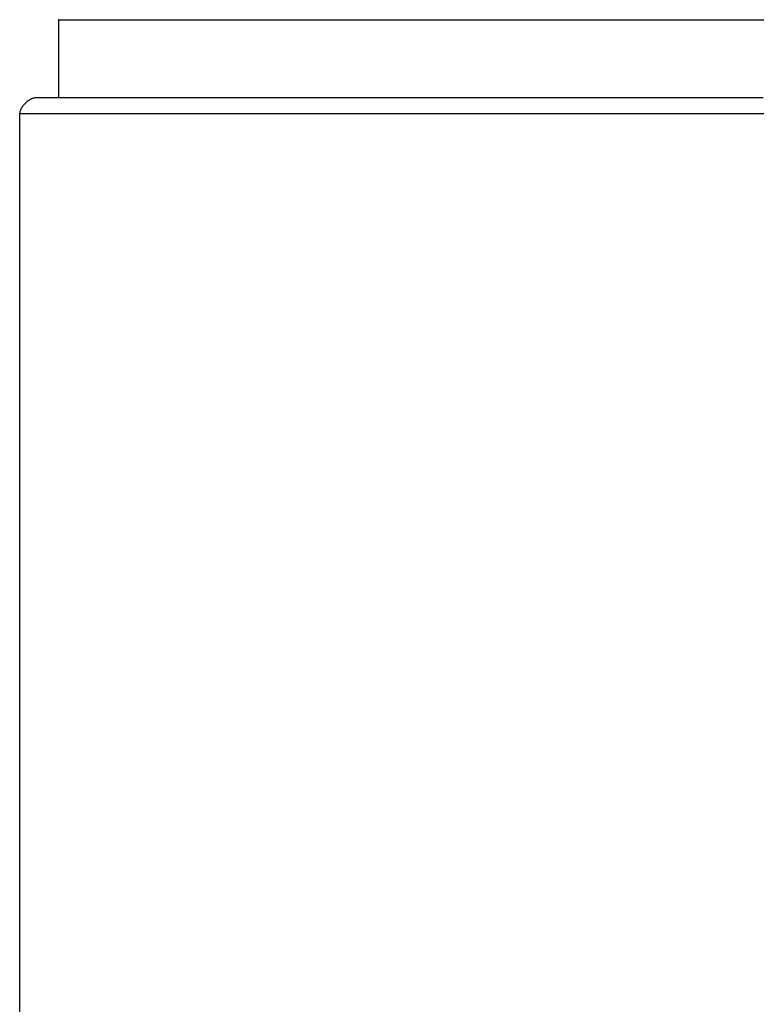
# Model space of a CAD drawing. Header units: millimetres. Extents: x 364 to 1163, y -230 to 1292.
# Tile 38 of 39: x 1041.66 to 1046.37, y 524.24 to 530.53. Entities that reach past the tile are written whole.
import ezdxf

# ---------------------------------------------------------------- set-up
doc = ezdxf.new("R2010")
doc.units = ezdxf.units.MM
doc.layers.add('Make2D$Visible$Curves', color=7, linetype='Continuous', true_color=0x000000)
doc.layers.add('Make2D$Visible$Tangents', color=7, linetype='Continuous', true_color=0x000000)

msp = doc.modelspace()

# ---------------------------------------------------------------- linework, layer by layer
at = {"layer": 'Make2D$Visible$Curves', "color": 18, "lineweight": -3, "true_color": 0x000000}
msp.add_rational_spline([(1041.9114, 530.5322), (1041.9114, 530.5322), (1046.4114, 530.5322), (1050.9114, 530.5322), (1050.9114, 530.5322)], [1, 0.707106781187, 1, 0.707106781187, 1], degree=2, knots=[-14.137167, -14.137167, -14.137167, -7.068583, -7.068583, 0, 0, 0], dxfattribs=at)
for points, degree in [([(1041.9114, 530.0322), (1041.9114, 530.5322)], 1), ([(1041.7714, 530.0322), (1041.7648, 530.0322), (1041.7614, 530.0322), (1041.7614, 530.0322)], 3), ([(1042.1749, 530.0322), (1042.1543, 530.0322), (1042.1345, 530.0322), (1042.1154, 530.0322)], 3), ([(1042.2326, 530.0322), (1042.2128, 530.0322), (1042.1936, 530.0322), (1042.1749, 530.0322)], 3), ([(1042.2384, 530.0322), (1042.2365, 530.0322), (1042.2345, 530.0322), (1042.2326, 530.0322)], 3), ([(1042.2411, 530.0322), (1042.2403, 530.0322), (1042.2394, 530.0322), (1042.2384, 530.0322)], 3), ([(1043.1234, 530.0322), (1043.103, 530.0322), (1043.0828, 530.0322), (1043.0628, 530.0322)], 3), ([(1043.231, 530.0322), (1043.1945, 530.0322), (1043.1587, 530.0322), (1043.1234, 530.0322)], 3), ([(1043.3312, 530.0322), (1043.2973, 530.0322), (1043.2639, 530.0322), (1043.231, 530.0322)], 3), ([(1043.341, 530.0322), (1043.3377, 530.0322), (1043.3344, 530.0322), (1043.3312, 530.0322)], 3), ([(1044.6319, 530.0322), (1044.6053, 530.0322), (1044.5788, 530.0322), (1044.5524, 530.0322)], 3), ([(1044.7712, 530.0322), (1044.7245, 530.0322), (1044.678, 530.0322), (1044.6319, 530.0322)], 3), ([(1044.8987, 530.0322), (1044.8559, 530.0322), (1044.8134, 530.0322), (1044.7712, 530.0322)], 3), ([(1044.9111, 530.0322), (1044.9069, 530.0322), (1044.9028, 530.0322), (1044.8987, 530.0322)], 3), ([(1046.4114, 530.0322), (1046.3826, 530.0322), (1046.3538, 530.0322), (1046.325, 530.0322)], 3), ([(1041.6614, 504.488), (1041.6614, 529.9322)], 1)]:
    msp.add_open_spline(points, degree=degree, dxfattribs=at)
msp.add_rational_spline([(1041.7614, 530.0322), (1041.6614, 530.0322), (1041.6614, 529.9322)], [1, 0.428571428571, 1], degree=2, dxfattribs=at)
for points, knots in [([(1042.1154, 530.0322), (1042.0968, 530.0322), (1042.0781, 530.0322), (1042.0595, 530.0322), (1042.0424, 530.0322), (1042.0254, 530.0322), (1042.0083, 530.0322), (1041.9928, 530.0322), (1041.9773, 530.0322), (1041.9618, 530.0322), (1041.9479, 530.0322), (1041.934, 530.0322), (1041.9201, 530.0322), (1041.9078, 530.0322), (1041.8955, 530.0322), (1041.8832, 530.0322), (1041.8725, 530.0322), (1041.8618, 530.0322), (1041.8511, 530.0322), (1041.842, 530.0322), (1041.8329, 530.0322), (1041.8238, 530.0322), (1041.8163, 530.0322), (1041.8089, 530.0322), (1041.8014, 530.0322), (1041.7956, 530.0322), (1041.7898, 530.0322), (1041.784, 530.0322), (1041.7798, 530.0322), (1041.7756, 530.0322), (1041.7715, 530.0322), (1041.7715, 530.0322), (1041.7714, 530.0322), (1041.7714, 530.0322)], [12.781962, 12.781962, 12.781962, 12.781962, 13.781962, 13.781962, 13.781962, 14.781962, 14.781962, 14.781962, 15.781962, 15.781962, 15.781962, 16.781962, 16.781962, 16.781962, 17.781962, 17.781962, 17.781962, 18.781962, 18.781962, 18.781962, 19.781962, 19.781962, 19.781962, 20.781962, 20.781962, 20.781962, 21.781962, 21.781962, 21.781962, 22.781962, 22.781962, 22.781962, 22.786758, 22.786758, 22.786758, 22.786758]), ([(1042.258, 530.0322), (1042.2559, 530.0322), (1042.2516, 530.0322), (1042.2474, 530.0322), (1042.2432, 530.0322), (1042.2411, 530.0322)], [12.43959114, 12.43959114, 12.43959114, 12.43959114, 12.45861154, 12.45861154, 12.47763193, 12.47763193, 12.47763193, 12.47763193]), ([(1042.3657, 530.0322), (1042.3634, 530.0322), (1042.3587, 530.0322), (1042.354, 530.0322), (1042.3494, 530.0322), (1042.3448, 530.0322), (1042.3402, 530.0322), (1042.3356, 530.0322), (1042.331, 530.0322), (1042.3264, 530.0322), (1042.3219, 530.0322), (1042.3174, 530.0322), (1042.3129, 530.0322), (1042.3084, 530.0322), (1042.3039, 530.0322), (1042.2995, 530.0322), (1042.295, 530.0322), (1042.2906, 530.0322), (1042.2862, 530.0322), (1042.2818, 530.0322), (1042.2775, 530.0322), (1042.2731, 530.0322), (1042.2688, 530.0322), (1042.2645, 530.0322), (1042.2602, 530.0322), (1042.258, 530.0322)], [12.211345, 12.211345, 12.211345, 12.211345, 12.2303656, 12.2303656, 12.2493862, 12.2493862, 12.2684069, 12.2684069, 12.2874275, 12.2874275, 12.3064481, 12.3064481, 12.3254688, 12.3254688, 12.3444892, 12.3444892, 12.3635096, 12.3635096, 12.38253, 12.38253, 12.4015503, 12.4015503, 12.4205707, 12.4205707, 12.4395911, 12.4395911, 12.4395911, 12.4395911]), ([(1042.4135, 530.0322), (1042.411, 530.0322), (1042.4062, 530.0322), (1042.4014, 530.0322), (1042.3966, 530.0322), (1042.3918, 530.0322), (1042.387, 530.0322), (1042.3822, 530.0322), (1042.3775, 530.0322), (1042.3728, 530.0322), (1042.3681, 530.0322), (1042.3657, 530.0322)], [12.11624101, 12.11624101, 12.11624101, 12.11624101, 12.13526191, 12.13526191, 12.15428281, 12.15428281, 12.17330371, 12.17330371, 12.19232434, 12.19232434, 12.21134497, 12.21134497, 12.21134497, 12.21134497]), ([(1042.433, 530.0322), (1042.4306, 530.0322), (1042.4257, 530.0322), (1042.4208, 530.0322), (1042.4159, 530.0322), (1042.4135, 530.0322)], [12.07819922, 12.07819922, 12.07819922, 12.07819922, 12.09722012, 12.09722012, 12.11624101, 12.11624101, 12.11624101, 12.11624101]), ([(1042.5453, 530.0322), (1042.5427, 530.0322), (1042.5374, 530.0322), (1042.5322, 530.0322), (1042.5269, 530.0322), (1042.5217, 530.0322), (1042.5165, 530.0322), (1042.5113, 530.0322), (1042.5062, 530.0322), (1042.501, 530.0322), (1042.4959, 530.0322), (1042.4907, 530.0322), (1042.4856, 530.0322), (1042.4806, 530.0322), (1042.4755, 530.0322), (1042.4704, 530.0322), (1042.4654, 530.0322), (1042.4604, 530.0322), (1042.4554, 530.0322), (1042.4504, 530.0322), (1042.4454, 530.0322), (1042.4404, 530.0322), (1042.4355, 530.0322), (1042.433, 530.0322)], [11.868968, 11.868968, 11.868968, 11.868968, 11.8879891, 11.8879891, 11.9070101, 11.9070101, 11.9260312, 11.9260312, 11.9450523, 11.9450523, 11.9640733, 11.9640733, 11.9830944, 11.9830944, 12.0021155, 12.0021155, 12.0211365, 12.0211365, 12.0401574, 12.0401574, 12.0591783, 12.0591783, 12.0781992, 12.0781992, 12.0781992, 12.0781992]), ([(1042.5666, 530.0322), (1042.5639, 530.0322), (1042.5586, 530.0322), (1042.5533, 530.0322), (1042.548, 530.0322), (1042.5453, 530.0322)], [11.83092588, 11.83092588, 11.83092588, 11.83092588, 11.84994694, 11.84994694, 11.86896801, 11.86896801, 11.86896801, 11.86896801]), ([(1042.643, 530.0322), (1042.6402, 530.0322), (1042.6347, 530.0322), (1042.6292, 530.0322), (1042.6236, 530.0322), (1042.6181, 530.0322), (1042.6126, 530.0322), (1042.6072, 530.0322), (1042.6017, 530.0322), (1042.5963, 530.0322), (1042.5908, 530.0322), (1042.5854, 530.0322), (1042.58, 530.0322), (1042.5746, 530.0322), (1042.5693, 530.0322), (1042.5666, 530.0322)], [11.6977786, 11.6977786, 11.6977786, 11.6977786, 11.7167995, 11.7167995, 11.7358206, 11.7358206, 11.7548416, 11.7548416, 11.7738627, 11.7738627, 11.7928838, 11.7928838, 11.8119048, 11.8119048, 11.8309259, 11.8309259, 11.8309259, 11.8309259]), ([(1042.6995, 530.0322), (1042.6966, 530.0322), (1042.6909, 530.0322), (1042.6852, 530.0322), (1042.6796, 530.0322), (1042.6739, 530.0322), (1042.6682, 530.0322), (1042.6626, 530.0322), (1042.657, 530.0322), (1042.6514, 530.0322), (1042.6458, 530.0322), (1042.643, 530.0322)], [11.6026741, 11.6026741, 11.6026741, 11.6026741, 11.621695, 11.621695, 11.6407159, 11.6407159, 11.6597368, 11.6597368, 11.6787577, 11.6787577, 11.6977786, 11.6977786, 11.6977786, 11.6977786]), ([(1042.9789, 530.0322), (1042.9756, 530.0322), (1042.9692, 530.0322), (1042.9629, 530.0322), (1042.9565, 530.0322), (1042.9501, 530.0322), (1042.9438, 530.0322), (1042.9375, 530.0322), (1042.9312, 530.0322), (1042.9249, 530.0322), (1042.9186, 530.0322), (1042.9123, 530.0322), (1042.9061, 530.0322), (1042.8998, 530.0322), (1042.8936, 530.0322), (1042.8874, 530.0322), (1042.8812, 530.0322), (1042.875, 530.0322), (1042.8689, 530.0322), (1042.8627, 530.0322), (1042.8566, 530.0322), (1042.8505, 530.0322), (1042.8444, 530.0322), (1042.8383, 530.0322), (1042.8322, 530.0322), (1042.8261, 530.0322), (1042.8201, 530.0322), (1042.8141, 530.0322), (1042.808, 530.0322), (1042.802, 530.0322), (1042.7961, 530.0322), (1042.7901, 530.0322), (1042.7841, 530.0322), (1042.7782, 530.0322), (1042.7723, 530.0322), (1042.7664, 530.0322), (1042.7605, 530.0322), (1042.7546, 530.0322), (1042.7487, 530.0322), (1042.7429, 530.0322), (1042.737, 530.0322), (1042.7312, 530.0322), (1042.7254, 530.0322), (1042.7196, 530.0322), (1042.7139, 530.0322), (1042.7081, 530.0322), (1042.7024, 530.0322), (1042.6995, 530.0322)], [11.1652022, 11.1652022, 11.1652022, 11.1652022, 11.1842226, 11.1842226, 11.2032429, 11.2032429, 11.2222633, 11.2222633, 11.2412837, 11.2412837, 11.2603041, 11.2603041, 11.2793245, 11.2793245, 11.2983449, 11.2983449, 11.3173653, 11.3173653, 11.3363857, 11.3363857, 11.3554061, 11.3554061, 11.3744265, 11.3744265, 11.3934469, 11.3934469, 11.4124672, 11.4124672, 11.4314879, 11.4314879, 11.4505085, 11.4505085, 11.4695291, 11.4695291, 11.4885498, 11.4885498, 11.5075704, 11.5075704, 11.526591, 11.526591, 11.5456117, 11.5456117, 11.5646323, 11.5646323, 11.5836532, 11.5836532, 11.6026741, 11.6026741, 11.6026741, 11.6026741]), ([(1043.0628, 530.0322), (1043.0606, 530.0322), (1043.0583, 530.0322), (1043.0535, 530.0322), (1043.047, 530.0322), (1043.0404, 530.0322), (1043.0339, 530.0322), (1043.0273, 530.0322), (1043.0208, 530.0322), (1043.0143, 530.0322), (1043.0079, 530.0322), (1043.0014, 530.0322), (1042.9949, 530.0322), (1042.9885, 530.0322), (1042.9821, 530.0322), (1042.9789, 530.0322)], [11.0423507, 11.0423507, 11.0423507, 11.0423507, 11.0510785, 11.0510785, 11.0700993, 11.0700993, 11.0891202, 11.0891202, 11.108141, 11.108141, 11.1271614, 11.1271614, 11.1461818, 11.1461818, 11.1652022, 11.1652022, 11.1652022, 11.1652022]), ([(1043.8282, 530.0322), (1043.8242, 530.0322), (1043.8163, 530.0322), (1043.8085, 530.0322), (1043.8006, 530.0322), (1043.7927, 530.0322), (1043.7849, 530.0322), (1043.777, 530.0322), (1043.7692, 530.0322), (1043.7614, 530.0322), (1043.7536, 530.0322), (1043.7458, 530.0322), (1043.738, 530.0322), (1043.7302, 530.0322), (1043.7224, 530.0322), (1043.7147, 530.0322), (1043.7069, 530.0322), (1043.6992, 530.0322), (1043.6915, 530.0322), (1043.6838, 530.0322), (1043.6761, 530.0322), (1043.6684, 530.0322), (1043.6607, 530.0322), (1043.653, 530.0322), (1043.6454, 530.0322), (1043.6378, 530.0322), (1043.6301, 530.0322), (1043.6225, 530.0322), (1043.6149, 530.0322), (1043.6073, 530.0322), (1043.5997, 530.0322), (1043.5922, 530.0322), (1043.5846, 530.0322), (1043.577, 530.0322), (1043.5695, 530.0322), (1043.562, 530.0322), (1043.5545, 530.0322), (1043.547, 530.0322), (1043.5395, 530.0322), (1043.532, 530.0322), (1043.5245, 530.0322), (1043.5171, 530.0322), (1043.5097, 530.0322), (1043.5022, 530.0322), (1043.4948, 530.0322), (1043.4874, 530.0322), (1043.48, 530.0322), (1043.4726, 530.0322), (1043.4653, 530.0322), (1043.4579, 530.0322), (1043.4506, 530.0322), (1043.4432, 530.0322), (1043.4359, 530.0322), (1043.4286, 530.0322), (1043.4213, 530.0322), (1043.4141, 530.0322), (1043.4068, 530.0322), (1043.3995, 530.0322), (1043.3923, 530.0322), (1043.3851, 530.0322), (1043.3778, 530.0322), (1043.3706, 530.0322), (1043.3634, 530.0322), (1043.3563, 530.0322), (1043.3491, 530.0322), (1043.3443, 530.0322), (1043.3427, 530.0322), (1043.341, 530.0322)], [10.0429804, 10.0429804, 10.0429804, 10.0429804, 10.0620014, 10.0620014, 10.0810225, 10.0810225, 10.1000436, 10.1000436, 10.1190646, 10.1190646, 10.1380857, 10.1380857, 10.1571068, 10.1571068, 10.1761278, 10.1761278, 10.1951489, 10.1951489, 10.2141698, 10.2141698, 10.2331907, 10.2331907, 10.2522116, 10.2522116, 10.2712325, 10.2712325, 10.2902534, 10.2902534, 10.3092743, 10.3092743, 10.3282952, 10.3282952, 10.3473161, 10.3473161, 10.3663367, 10.3663367, 10.3853573, 10.3853573, 10.404378, 10.404378, 10.4233986, 10.4233986, 10.4424192, 10.4424192, 10.4614399, 10.4614399, 10.4804605, 10.4804605, 10.4994811, 10.4994811, 10.5185015, 10.5185015, 10.5375219, 10.5375219, 10.5565423, 10.5565423, 10.5755627, 10.5755627, 10.5945831, 10.5945831, 10.6136035, 10.6136035, 10.6326239, 10.6326239, 10.6516443, 10.6516443, 10.6579964, 10.6579964, 10.6579964, 10.6579964]), ([(1044.5524, 530.0322), (1044.5494, 530.0322), (1044.5465, 530.0322), (1044.5401, 530.0322), (1044.5314, 530.0322), (1044.5227, 530.0322), (1044.514, 530.0322), (1044.5054, 530.0322), (1044.4967, 530.0322), (1044.488, 530.0322), (1044.4794, 530.0322), (1044.4707, 530.0322), (1044.4621, 530.0322), (1044.4535, 530.0322), (1044.4448, 530.0322), (1044.4362, 530.0322), (1044.4276, 530.0322), (1044.419, 530.0322), (1044.4104, 530.0322), (1044.4019, 530.0322), (1044.3933, 530.0322), (1044.3847, 530.0322), (1044.3762, 530.0322), (1044.3676, 530.0322), (1044.3591, 530.0322), (1044.3506, 530.0322), (1044.3421, 530.0322), (1044.3335, 530.0322), (1044.325, 530.0322), (1044.3165, 530.0322), (1044.3081, 530.0322), (1044.2996, 530.0322), (1044.2911, 530.0322), (1044.2827, 530.0322), (1044.2742, 530.0322), (1044.2658, 530.0322), (1044.2573, 530.0322), (1044.2489, 530.0322), (1044.2405, 530.0322), (1044.2321, 530.0322), (1044.2237, 530.0322), (1044.2153, 530.0322), (1044.207, 530.0322), (1044.1986, 530.0322), (1044.1902, 530.0322), (1044.1819, 530.0322), (1044.1735, 530.0322), (1044.1652, 530.0322), (1044.1569, 530.0322), (1044.1486, 530.0322), (1044.1403, 530.0322), (1044.132, 530.0322), (1044.1237, 530.0322), (1044.1154, 530.0322), (1044.1072, 530.0322), (1044.0989, 530.0322), (1044.0907, 530.0322), (1044.0824, 530.0322), (1044.0742, 530.0322), (1044.066, 530.0322), (1044.0578, 530.0322), (1044.0496, 530.0322), (1044.0414, 530.0322), (1044.0332, 530.0322), (1044.0251, 530.0322), (1044.0169, 530.0322), (1044.0088, 530.0322), (1044.0006, 530.0322), (1043.9925, 530.0322), (1043.9844, 530.0322), (1043.9763, 530.0322), (1043.9682, 530.0322), (1043.9601, 530.0322), (1043.952, 530.0322), (1043.944, 530.0322), (1043.9359, 530.0322), (1043.9279, 530.0322), (1043.9198, 530.0322), (1043.9118, 530.0322), (1043.9038, 530.0322), (1043.8958, 530.0322), (1043.8878, 530.0322), (1043.8798, 530.0322), (1043.8718, 530.0322), (1043.8639, 530.0322), (1043.8559, 530.0322), (1043.848, 530.0322), (1043.8401, 530.0322), (1043.8321, 530.0322), (1043.8282, 530.0322)], [9.2163631, 9.2163631, 9.2163631, 9.2163631, 9.2250908, 9.2250908, 9.2441117, 9.2441117, 9.2631325, 9.2631325, 9.2821534, 9.2821534, 9.3011738, 9.3011738, 9.3201942, 9.3201942, 9.3392145, 9.3392145, 9.3582349, 9.3582349, 9.3772553, 9.3772553, 9.3962757, 9.3962757, 9.4152961, 9.4152961, 9.4343165, 9.4343165, 9.4533369, 9.4533369, 9.4723572, 9.4723572, 9.4913776, 9.4913776, 9.510398, 9.510398, 9.5294184, 9.5294184, 9.5484388, 9.5484388, 9.5674592, 9.5674592, 9.5864796, 9.5864796, 9.6055003, 9.6055003, 9.6245209, 9.6245209, 9.6435415, 9.6435415, 9.6625622, 9.6625622, 9.6815828, 9.6815828, 9.7006034, 9.7006034, 9.719624, 9.719624, 9.7386447, 9.7386447, 9.7576656, 9.7576656, 9.7766865, 9.7766865, 9.7957074, 9.7957074, 9.8147283, 9.8147283, 9.8337492, 9.8337492, 9.8527701, 9.8527701, 9.871791, 9.871791, 9.8908119, 9.8908119, 9.9098329, 9.9098329, 9.928854, 9.928854, 9.9478751, 9.9478751, 9.9668961, 9.9668961, 9.9859172, 9.9859172, 10.0049383, 10.0049383, 10.0239593, 10.0239593, 10.0429804, 10.0429804, 10.0429804, 10.0429804]), ([(1046.325, 530.0322), (1046.3217, 530.0322), (1046.3185, 530.0322), (1046.3116, 530.0322), (1046.3021, 530.0322), (1046.2926, 530.0322), (1046.2831, 530.0322), (1046.2735, 530.0322), (1046.264, 530.0322), (1046.2545, 530.0322), (1046.245, 530.0322), (1046.2355, 530.0322), (1046.226, 530.0322), (1046.2165, 530.0322), (1046.207, 530.0322), (1046.1975, 530.0322), (1046.188, 530.0322), (1046.1785, 530.0322), (1046.169, 530.0322), (1046.1595, 530.0322), (1046.15, 530.0322), (1046.1405, 530.0322), (1046.131, 530.0322), (1046.1216, 530.0322), (1046.1121, 530.0322), (1046.1026, 530.0322), (1046.0931, 530.0322), (1046.0836, 530.0322), (1046.0741, 530.0322), (1046.0646, 530.0322), (1046.0551, 530.0322), (1046.0457, 530.0322), (1046.0362, 530.0322), (1046.0267, 530.0322), (1046.0172, 530.0322), (1046.0078, 530.0322), (1045.9983, 530.0322), (1045.9888, 530.0322), (1045.9793, 530.0322), (1045.9699, 530.0322), (1045.9604, 530.0322), (1045.9509, 530.0322), (1045.9415, 530.0322), (1045.932, 530.0322), (1045.9226, 530.0322), (1045.9131, 530.0322), (1045.9037, 530.0322), (1045.8942, 530.0322), (1045.8848, 530.0322), (1045.8753, 530.0322), (1045.8659, 530.0322), (1045.8564, 530.0322), (1045.847, 530.0322), (1045.8375, 530.0322), (1045.8281, 530.0322), (1045.8187, 530.0322), (1045.8092, 530.0322), (1045.7998, 530.0322), (1045.7904, 530.0322), (1045.781, 530.0322), (1045.7715, 530.0322), (1045.7621, 530.0322), (1045.7527, 530.0322), (1045.7433, 530.0322), (1045.7339, 530.0322), (1045.7245, 530.0322), (1045.7151, 530.0322), (1045.7057, 530.0322), (1045.6963, 530.0322), (1045.6869, 530.0322), (1045.6775, 530.0322), (1045.6681, 530.0322), (1045.6587, 530.0322), (1045.6493, 530.0322), (1045.6399, 530.0322), (1045.6306, 530.0322), (1045.6212, 530.0322), (1045.6118, 530.0322), (1045.6025, 530.0322), (1045.5931, 530.0322), (1045.5837, 530.0322), (1045.5744, 530.0322), (1045.565, 530.0322), (1045.5557, 530.0322), (1045.5463, 530.0322), (1045.537, 530.0322), (1045.5276, 530.0322), (1045.5183, 530.0322), (1045.509, 530.0322), (1045.4996, 530.0322), (1045.4903, 530.0322), (1045.481, 530.0322), (1045.4717, 530.0322), (1045.4624, 530.0322), (1045.4531, 530.0322), (1045.4438, 530.0322), (1045.4345, 530.0322), (1045.4252, 530.0322), (1045.4159, 530.0322), (1045.4066, 530.0322), (1045.3973, 530.0322), (1045.388, 530.0322), (1045.3787, 530.0322), (1045.3695, 530.0322), (1045.3602, 530.0322), (1045.3509, 530.0322), (1045.3417, 530.0322), (1045.3324, 530.0322), (1045.3232, 530.0322), (1045.3139, 530.0322), (1045.3047, 530.0322), (1045.2955, 530.0322), (1045.2862, 530.0322), (1045.277, 530.0322), (1045.2678, 530.0322), (1045.2586, 530.0322), (1045.2494, 530.0322), (1045.2402, 530.0322), (1045.2309, 530.0322), (1045.2218, 530.0322), (1045.2126, 530.0322), (1045.2034, 530.0322), (1045.1942, 530.0322), (1045.185, 530.0322), (1045.1758, 530.0322), (1045.1667, 530.0322), (1045.1575, 530.0322), (1045.1484, 530.0322), (1045.1392, 530.0322), (1045.1301, 530.0322), (1045.1209, 530.0322), (1045.1118, 530.0322), (1045.1027, 530.0322), (1045.0935, 530.0322), (1045.0844, 530.0322), (1045.0753, 530.0322), (1045.0662, 530.0322), (1045.0571, 530.0322), (1045.048, 530.0322), (1045.0389, 530.0322), (1045.0298, 530.0322), (1045.0207, 530.0322), (1045.0117, 530.0322), (1045.0026, 530.0322), (1044.9935, 530.0322), (1044.9845, 530.0322), (1044.9754, 530.0322), (1044.9664, 530.0322), (1044.9573, 530.0322), (1044.9483, 530.0322), (1044.9393, 530.0322), (1044.9303, 530.0322), (1044.9213, 530.0322), (1044.9153, 530.0322), (1044.9132, 530.0322), (1044.9111, 530.0322)], [7.390375, 7.390375, 7.390375, 7.390375, 7.399103, 7.399103, 7.418124, 7.418124, 7.437145, 7.437145, 7.456166, 7.456166, 7.475186, 7.475186, 7.494207, 7.494207, 7.513227, 7.513227, 7.532247, 7.532247, 7.551268, 7.551268, 7.570288, 7.570288, 7.589308, 7.589308, 7.608329, 7.608329, 7.627349, 7.627349, 7.64637, 7.64637, 7.66539, 7.66539, 7.68441, 7.68441, 7.703431, 7.703431, 7.722451, 7.722451, 7.741472, 7.741472, 7.760492, 7.760492, 7.779513, 7.779513, 7.798533, 7.798533, 7.817554, 7.817554, 7.836575, 7.836575, 7.855595, 7.855595, 7.874616, 7.874616, 7.893636, 7.893636, 7.912657, 7.912657, 7.931678, 7.931678, 7.950699, 7.950699, 7.96972, 7.96972, 7.988741, 7.988741, 8.007762, 8.007762, 8.026782, 8.026782, 8.045803, 8.045803, 8.064824, 8.064824, 8.083845, 8.083845, 8.102866, 8.102866, 8.121887, 8.121887, 8.140908, 8.140908, 8.15993, 8.15993, 8.178951, 8.178951, 8.197972, 8.197972, 8.216993, 8.216993, 8.236014, 8.236014, 8.255035, 8.255035, 8.274056, 8.274056, 8.293077, 8.293077, 8.312098, 8.312098, 8.331119, 8.331119, 8.35014, 8.35014, 8.369161, 8.369161, 8.388182, 8.388182, 8.407203, 8.407203, 8.426224, 8.426224, 8.445245, 8.445245, 8.464266, 8.464266, 8.483287, 8.483287, 8.502308, 8.502308, 8.521328, 8.521328, 8.540349, 8.540349, 8.55937, 8.55937, 8.57839, 8.57839, 8.597411, 8.597411, 8.616432, 8.616432, 8.635452, 8.635452, 8.654473, 8.654473, 8.673494, 8.673494, 8.692514, 8.692514, 8.711534, 8.711534, 8.730555, 8.730555, 8.749575, 8.749575, 8.768595, 8.768595, 8.787616, 8.787616, 8.806636, 8.806636, 8.825657, 8.825657, 8.832009, 8.832009, 8.832009, 8.832009])]:
    msp.add_open_spline(points, degree=3, knots=knots, dxfattribs=at)
at = {"layer": 'Make2D$Visible$Tangents', "color": 18, "lineweight": -3, "true_color": 0x000000}
msp.add_open_spline([(1041.6614, 529.9322), (1041.6614, 529.9322), (1041.7851, 529.9322), (1042.2609, 529.9322), (1042.613, 529.9322), (1043.4923, 529.9322), (1044.0192, 529.9322), (1045.1681, 529.9322), (1045.7897, 529.9322), (1047.0332, 529.9322), (1047.6547, 529.9322), (1048.8036, 529.9322), (1049.3305, 529.9322), (1050.2098, 529.9322), (1050.5619, 529.9322), (1051.0378, 529.9322), (1051.1614, 529.9322), (1051.1614, 529.9322)], degree=3, knots=[0, 0, 0, 0, 1.877252, 1.877252, 3.754505, 3.754505, 5.631757, 5.631757, 7.50901, 7.50901, 9.386262, 9.386262, 11.263515, 11.263515, 13.140767, 13.140767, 15.01802, 15.01802, 15.01802, 15.01802], dxfattribs=at)

doc.saveas('drawing.dxf')
